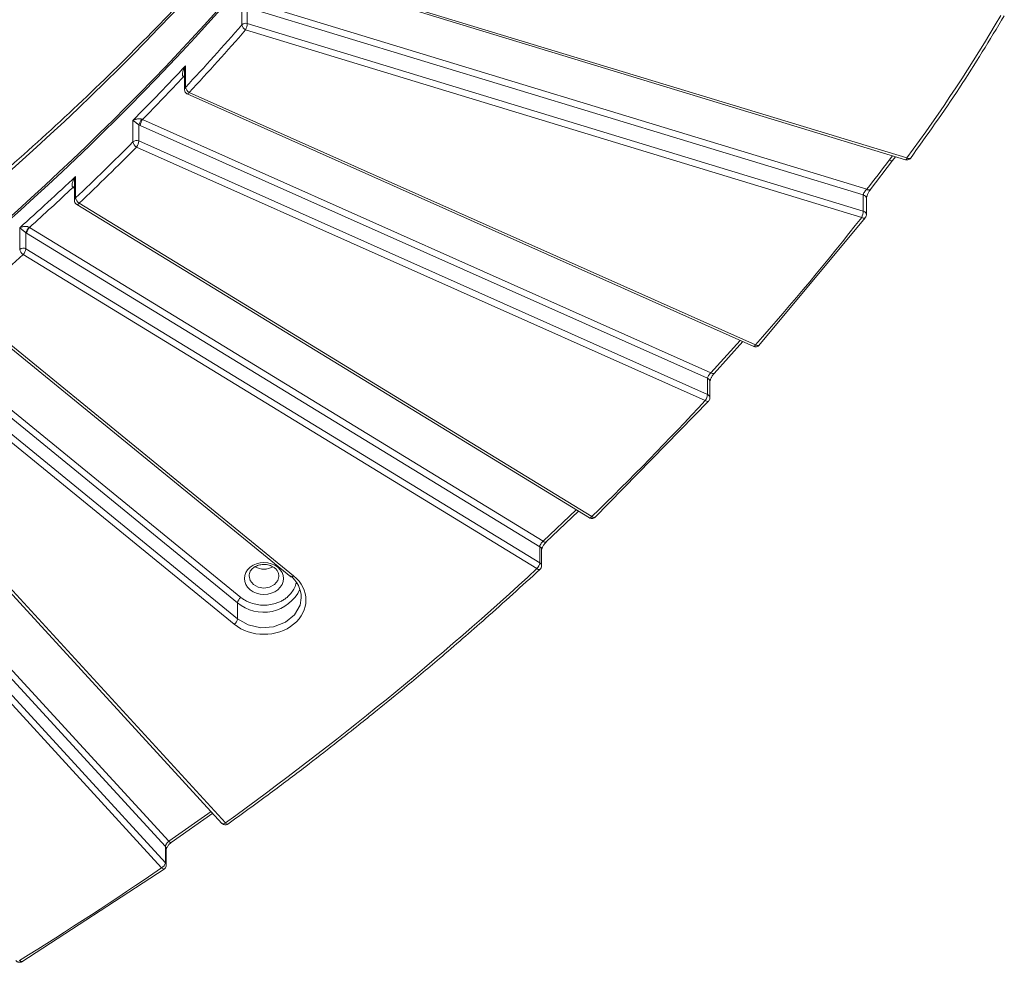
# Model space of a CAD drawing. Header units: millimetres. Extents: x 0 to 420, y 0 to 297.
# Tile 38 of 64: x 357 to 383, y 102 to 127. Entities that reach past the tile are written whole.
import ezdxf

# ---------------------------------------------------------------- set-up
doc = ezdxf.new("R2010")
doc.units = ezdxf.units.MM

msp = doc.modelspace()

# ---------------------------------------------------------------- linework, layer by layer
at = {"color": 7, "linetype": 'Continuous', "lineweight": 15}
for p, q in [((364.18245529, 128.6613475), (380.58281216, 123.66655231)), ((380.61922967, 123.71397016), (364.21887544, 128.70876319)), ((362.80025466, 127.85757112), (362.80025466, 127.28028224)), ((362.9457851, 127.31673378), (362.9457851, 127.75454996)), ((379.4493596, 122.72347395), (363.00804785, 127.73074121)), ((363.05173437, 127.89853195), (379.54346297, 122.87591039)), ((362.90209989, 127.14894411), (379.40567702, 122.12271332)), ((379.4493596, 122.29050514), (362.9457851, 127.31673378)), ((361.29060987, 125.60694223), (361.29060987, 126.18423111)), ((361.26501619, 126.0353633), (361.26501619, 125.54506474)), ((361.33911562, 125.43089612), (376.51169528, 118.6659741)), ((376.56259813, 118.70798269), (361.39001453, 125.47290578)), ((359.88318172, 124.72186134), (359.88318172, 124.14457246)), ((360.04021956, 124.16991775), (360.04021956, 124.60520057)), ((375.27400697, 117.81067375), (360.0799996, 124.58514905)), ((360.13990476, 124.74689357), (375.36632043, 117.95796628)), ((359.98031572, 124.00817431), (375.21409918, 117.21596257)), ((375.27400697, 117.37770494), (360.04021956, 124.16991775)), ((380.23427616, 123.64357893), (380.3131935, 123.74866612)), ((379.63275634, 122.86324461), (380.23427616, 123.64357893)), ((358.34557578, 122.64258554), (358.34557578, 123.21987442)), ((358.29041017, 122.91763059), (358.27663605, 122.92668809)), ((358.31522741, 123.06027666), (358.31522741, 122.57592227)), ((379.4493596, 122.72347395), (379.4493596, 122.29050514)), ((358.34340522, 122.49686541), (358.37530841, 122.47021541)), ((358.37503379, 122.46927283), (372.11118102, 114.07298642)), ((372.17637298, 114.1074769), (358.44022575, 122.50376331)), ((379.53067799, 122.19487228), (379.53067799, 122.62784109)), ((376.64778482, 118.69088832), (379.49477941, 122.10982708)), ((356.84850392, 121.84369822), (356.84850392, 121.26640934)), ((357.01565107, 121.27923147), (357.01565107, 121.71287126)), ((357.01565107, 121.71287126), (357.03505377, 121.70033961)), ((370.77927871, 113.29911578), (357.03505377, 121.70033961)), ((357.10996123, 121.85421017), (370.87005511, 113.44328626)), ((356.94074295, 121.12536037), (370.70436795, 112.71227801)), ((370.77927871, 112.86614697), (357.01565107, 121.27923147)), ((355.26396483, 119.71669243), (364.10857055, 112.49471089)), ((364.18763014, 112.5193733), (355.34302441, 119.74135484)), ((362.68502847, 111.79756657), (353.84270395, 119.01768542)), ((353.93109182, 119.16201775), (362.77341634, 111.94189891)), ((375.44989894, 117.939262), (376.2231, 118.79465138)), ((353.75203422, 118.44224642), (362.59663995, 111.22026488)), ((362.68502847, 111.36459776), (353.84042275, 118.5865793)), ((376.64778482, 118.69088832), (376.65624053, 118.69734351)), ((375.27400697, 117.81067375), (375.27400697, 117.37770494)), ((375.33910015, 117.28812153), (375.33910015, 117.72109034)), ((351.96493047, 117.12533499), (362.26825409, 105.88677104)), ((362.36039303, 105.89908196), (352.05707237, 117.13764403)), ((372.25575261, 114.08485378), (375.29747487, 117.19705826)), ((375.3058937, 117.20327685), (375.29748145, 117.19706364)), ((350.56911114, 116.61287482), (360.84316724, 105.40623325)), ((360.75179048, 105.26342665), (350.46904168, 116.47954951)), ((350.36897189, 115.91325513), (360.65172357, 104.69713032)), ((360.75179048, 104.83045784), (350.46904168, 116.0465807)), ((370.94775283, 113.41919519), (371.82328644, 114.24896288)), ((370.77927871, 113.29911578), (370.77927871, 112.86614697)), ((370.82937023, 112.78443805), (370.82937023, 113.21740686)), ((362.99213478, 112.51926774), (362.99232773, 112.52939693)), ((363.7921353, 112.51926828), (363.79167827, 112.50365372)), ((362.68502847, 111.36459776), (362.68502847, 111.79756657)), ((360.90850621, 105.37293293), (362.02156958, 106.15584996)), ((360.75179048, 105.26342665), (360.75179048, 104.83045784)), ((360.77672207, 104.76929156), (360.77672207, 105.20226038)), ((356.90546439, 102.18051359), (360.71683403, 104.66368643))]:
    msp.add_line(p, q, dxfattribs=at)
at = {"color": 8, "linetype": 'Continuous', "lineweight": 15}
for p, q in [((380.23266668, 123.77319207), (380.14413459, 123.65527252)), ((358.31522478, 122.90246289), (358.29041017, 122.91763059)), ((376.1514069, 118.82661822), (375.36632043, 117.95796628)), ((371.76054163, 114.28731561), (370.87005511, 113.44328626)), ((361.97736231, 106.20406931), (360.84316724, 105.40623325))]:
    msp.add_line(p, q, dxfattribs=at)
at = {"color": 7, "linetype": 'Continuous', "lineweight": 15, "flags": 128}
for points in [[(361.26501751, 125.91207664), (361.25294639, 125.90247765), (361.23813046, 125.88805232)], [(380.7105013, 123.70361223), (380.71829847, 123.71005901), (380.72014766, 123.71237717)], [(379.50408728, 122.11779951), (379.50288082, 122.11634583), (379.49479258, 122.10983783)], [(372.25574339, 114.08485056), (372.25591857, 114.08492473), (372.26343915, 114.08994976)], [(370.95850423, 113.4277349), (370.95684865, 113.42562647), (370.95567644, 113.42438573)], [(363.31537476, 112.7038463), (363.39213669, 112.70063015), (363.46889927, 112.70384576)], [(370.78927146, 112.69269686), (370.78229747, 112.68819547), (370.78185493, 112.68801058)], [(362.42752934, 105.86697819), (362.42916187, 105.86751935), (362.43343945, 105.86981094)], [(360.72243899, 104.66621844), (360.71861737, 104.66424745), (360.71682432, 104.6636828)], [(356.90544612, 102.18050728), (356.90754292, 102.18109616), (356.91050884, 102.18251058)]]:
    msp.add_lwpolyline(points, dxfattribs=at)
at = {"color": 8, "linetype": 'Continuous', "lineweight": 15, "flags": 128}
for points in [[(361.39001453, 125.47290578), (361.37832668, 125.45681457), (361.36709059, 125.44411598), (361.35673301, 125.43530045), (361.34765826, 125.43069389), (361.34020486, 125.430491), (361.33911562, 125.43089612)], [(380.61922967, 123.71397016), (380.61070547, 123.69669809), (380.60251054, 123.6828649), (380.59495835, 123.67300187), (380.58833866, 123.66748332), (380.58290699, 123.66652224), (380.58281216, 123.66655231)], [(358.31522478, 122.94062936), (358.30502327, 122.93218283), (358.29041017, 122.91763059)], [(358.44022575, 122.50376331), (358.42561265, 122.48920677), (358.41156062, 122.47798586), (358.39861034, 122.47052917), (358.38726033, 122.46711905), (358.37794456, 122.46789053), (358.37503379, 122.46927283)], [(376.56259813, 118.70798269), (376.55091292, 118.69188933), (376.53967288, 118.67919181), (376.5293153, 118.67037628), (376.52023924, 118.66577295), (376.51278978, 118.66556468), (376.51169528, 118.6659741)], [(372.17637298, 114.1074769), (372.16175724, 114.09292252), (372.14770522, 114.08170161), (372.1347556, 114.07424545), (372.12340229, 114.07083695), (372.11408652, 114.07160842), (372.11118102, 114.07298642)], [(370.95567644, 113.42438573), (370.94816508, 113.41937256), (370.9364825, 113.4168126), (370.92224608, 113.41803901), (370.90600506, 113.42301408), (370.88838241, 113.43153667), (370.87005511, 113.44328626)], [(363.79167827, 112.50365372), (363.7616875, 112.39427706), (363.67497958, 112.28831337), (363.54520877, 112.21751335), (363.39213471, 112.19265147), (363.23906329, 112.21751227), (363.10929248, 112.28831552), (363.0225839, 112.39427652), (362.99213478, 112.51926774)], [(364.18763014, 112.5193733), (364.17038615, 112.50667785), (364.15380531, 112.4972465), (364.13852445, 112.4914401), (364.12513031, 112.48947539), (364.11413789, 112.4914331), (364.10857055, 112.49471089)], [(364.39201008, 111.92896099), (364.3580608, 111.73064243), (364.21128901, 111.4736292), (363.96571315, 111.27310649), (363.65095456, 111.15326133), (363.30497964, 111.12854572), (362.96951838, 111.20194027), (362.68502847, 111.36459776)], [(362.36039303, 105.89908196), (362.34086982, 105.88853473), (362.32209999, 105.88116611), (362.3047987, 105.87726326), (362.28963374, 105.87696713), (362.27719137, 105.88029188), (362.26825409, 105.88677104)]]:
    msp.add_lwpolyline(points, dxfattribs=at)
at = {"color": 7, "linetype": 'Continuous', "lineweight": 15}
for centre, radius, start, end in [((308.60976714, 177.23229845), 72.13936635, 296.3318150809, 322.1342669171), ((308.60027301, 175.82448243), 72.06256815, 296.3318209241, 322.1342610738), ((308.57916562, 175.93001604), 72.10393939, 296.3354139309, 321.9801014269), ((313.18498115, 170.52426848), 65.81578619, 316.9630078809, 318.9250436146), ((362.90213636, 127.18226233), 0.14137816, 72.016837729, 136.106725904), ((362.9876673, 127.32045341), 0.19166956, 192.098063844, 243.48500934), ((362.4609541, 127.3533812), 0.48621408, 335.13591074, 355.677344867), ((312.23836969, 171.98510531), 67.11067235, 315.2303505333, 316.9632105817), ((361.48467918, 125.64699003), 0.19815833, 191.659789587, 241.463254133), ((360.71779966, 124.3487396), 0.72449087, 145.952578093, 159.268574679), ((360.42961952, 124.54762643), 0.35162769, 145.479628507, 173.874234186), ((311.37023656, 172.26995441), 68.33416595, 313.4274566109, 315.2297806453), ((359.98080178, 124.03889563), 0.14386545, 65.605980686, 132.730526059), ((360.0836116, 124.18452037), 0.20437215, 191.271977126, 239.640075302), ((359.69061369, 124.20743413), 0.35161305, 325.479434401, 353.875000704), ((310.50372827, 173.7621968), 69.59431532, 311.7535280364, 313.4277249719), ((358.38319278, 122.81983098), 0.15090652, 116.768101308, 134.919354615), ((379.59851233, 122.94976037), 0.09210999, 233.298364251, 294.616553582), ((358.55307882, 122.68238494), 0.21128536, 190.857558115, 237.715319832), ((378.96458302, 122.32712884), 0.48615802, 335.135650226, 355.67964834), ((379.41200004, 122.16498086), 0.13096595, 51.199019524, 73.425512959), ((357.35174247, 121.61844343), 0.34910463, 136.267283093, 164.306825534), ((357.30969299, 121.66180795), 0.27732903, 136.070814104, 172.013578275), ((356.94112629, 121.15486191), 0.14498873, 59.069095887, 129.704229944), ((357.06314001, 121.30608635), 0.21827258, 190.473302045, 235.892093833), ((356.74105105, 121.31774423), 0.27728758, 316.067833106, 352.016320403), ((375.42320773, 118.02144722), 0.08524081, 228.135465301, 291.737769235), ((374.92436972, 117.41524134), 0.3516464, 325.479423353, 353.87230189), ((375.22291101, 117.26211447), 0.1263802, 50.974873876, 66.152507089), ((363.3921044, 113.16819035), 0.47094983, 240.4700379, 299.867731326), ((370.50465722, 112.90467628), 0.27731113, 316.068388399, 352.013548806), ((370.71610057, 112.76256201), 0.12133144, 50.817742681, 58.620310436), ((363.65574058, 111.93164728), 0.7362744, 359.790956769, 52.961011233), ((362.91145185, 111.75813701), 0.22983089, 126.912594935, 170.121524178), ((362.45860023, 111.40403024), 0.22983618, 306.912914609, 350.121014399), ((360.55951858, 104.87054895), 0.19640718, 297.999143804, 348.221869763)]:
    msp.add_arc(centre, radius, start, end, dxfattribs=at)
at = {"color": 8, "linetype": 'Continuous', "lineweight": 15}
for centre, radius, start, end in [((361.35532685, 125.54394813), 0.09031359, 135.772895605, 179.443747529), ((380.67481587, 123.79647168), 0.09948028, 236.029500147, 291.021526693), ((380.20041649, 123.73587012), 0.09830374, 235.073118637, 290.157386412), ((379.42623462, 122.62142066), 0.10464052, 3.517710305, 77.232551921), ((358.40700337, 122.57438795), 0.09178377, 132.010301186, 179.191892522), ((379.43751074, 122.19297868), 0.09319036, 1.31179672, 52.636181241), ((379.46254589, 122.20148471), 0.09715451, 234.17266656, 289.384833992), ((376.62145989, 118.78050621), 0.09340432, 230.936420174, 286.369956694), ((375.23724151, 117.71551846), 0.10201092, 3.131075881, 68.874796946), ((375.27369183, 117.28549478), 0.09157518, 229.401740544, 285.057149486), ((375.24621942, 117.28637376), 0.09290067, 1.225926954, 52.722051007), ((372.23857228, 114.17514038), 0.09190811, 227.409390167, 280.767797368), ((370.73204309, 113.21394933), 0.09738854, 2.034569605, 60.986065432), ((370.76875924, 112.78203883), 0.09493582, 227.292077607, 277.92880762), ((370.73674218, 112.78281848), 0.09264406, 1.149359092, 52.798618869), ((363.3823597, 112.61862462), 1.07722197, 229.658487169, 334.711692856), ((362.42599875, 105.95002792), 0.08306384, 217.831039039, 271.055831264), ((360.6867524, 105.20125266), 0.08997531, 0.64171908, 43.710244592), ((360.91169634, 105.4599388), 0.08706621, 218.085428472, 267.895425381), ((360.68671318, 104.76826219), 0.09001863, 0.768323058, 43.702957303), ((360.72031549, 104.75055621), 0.08694353, 217.914842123, 267.698698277), ((356.91168003, 102.25980554), 0.07954292, 212.811759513, 265.505022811)]:
    msp.add_arc(centre, radius, start, end, dxfattribs=at)
at = {"color": 7, "linetype": 'Continuous', "lineweight": 15}
for points, knots in [([(365.61635825, 133.15060476), (365.4499032, 132.92665541), (364.78450353, 132.0314238), (363.52521767, 130.51064629), (361.83887001, 128.5910086), (360.05485549, 126.72301276), (358.18316642, 124.90551227), (356.22345787, 123.14244059), (354.24986121, 121.49596978), (352.27562568, 119.96295528), (350.31348427, 118.53943146), (348.29337415, 117.17127387), (346.21850648, 115.85906999), (344.08845733, 114.60812487), (342.24807611, 113.58918813), (341.09990601, 113.01174644), (340.6964101, 112.80881887)], [0, 0, 0, 0, 0.0271237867, 0.10842662, 0.1899015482, 0.2715520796, 0.3533839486, 0.4354045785, 0.5176240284, 0.5914194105, 0.6651985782, 0.7389551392, 0.8126881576, 0.8863960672, 0.9600767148, 1, 1, 1, 1]), ([(380.71049604, 123.70360363), (381.15710552, 124.32866046), (382.05033146, 125.57878389), (382.83431681, 126.87687507), (383.22631255, 127.52592573)], [0, 0, 0, 0, 0.4999960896, 1, 1, 1, 1]), ([(361.23813059, 125.88805119), (361.23463407, 125.89063747), (361.2274365, 125.89596132), (361.21937439, 125.90761365), (361.21331192, 125.92180114), (361.20954422, 125.93871871), (361.20778902, 125.96289985), (361.21072722, 125.99622663), (361.22182634, 126.04373052), (361.24630232, 126.10876858), (361.27402298, 126.1559848), (361.29060797, 126.18423379)], [0, 0, 0, 0, 0.0422002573, 0.0868689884, 0.1357358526, 0.1901298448, 0.251017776, 0.3637466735, 0.5007406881, 0.7012981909, 1, 1, 1, 1]), ([(361.29060987, 126.18423111), (361.27555945, 126.13873162), (361.25986564, 126.09128707), (361.26551176, 126.03765659), (361.26574323, 126.03545794)], [0, 0, 0, 0, 0.9590036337, 1, 1, 1, 1]), ([(361.26622792, 125.5449486), (361.26665946, 125.53350663), (361.26752979, 125.51043055), (361.27976044, 125.48397027), (361.28993394, 125.470367), (361.293194, 125.46600788)], [0, 0, 0, 0, 0.4005981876, 0.8079236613, 1, 1, 1, 1]), ([(361.293194, 125.46600788), (361.30432024, 125.45435135), (361.31798919, 125.44003092), (361.33601195, 125.43277225), (361.33936455, 125.43142199)], [0, 0, 0, 0, 0.8139797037, 1, 1, 1, 1]), ([(359.88318006, 124.72186331), (359.89270088, 124.72672808), (359.91032099, 124.73573128), (359.93761824, 124.74596201), (359.96164504, 124.75336589), (359.98912024, 124.7600597), (360.02057254, 124.76477252), (360.05693007, 124.76566192), (360.08923728, 124.76305488), (360.10879142, 124.75704537), (360.11750425, 124.75436769)], [0, 0, 0, 0, 0.1610273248, 0.2980122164, 0.4109755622, 0.4999551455, 0.6642412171, 0.800584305, 0.9111454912, 1, 1, 1, 1]), ([(360.04022214, 124.60519927), (360.03573383, 124.60828601), (360.02613701, 124.61488604), (360.01164506, 124.62513247), (359.9963123, 124.63605189), (359.98034805, 124.64752068), (359.96396154, 124.65941088), (359.94310053, 124.67481875), (359.91710527, 124.69484107), (359.90112755, 124.70744277), (359.89192767, 124.71469876)], [0, 0, 0, 0, 0.0590404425, 0.1262393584, 0.2031314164, 0.2907433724, 0.3897690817, 0.5006884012, 0.712499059, 1, 1, 1, 1]), ([(380.58322836, 123.6667975), (380.59556923, 123.66407313), (380.62224102, 123.65818505), (380.66449783, 123.66732128), (380.69983251, 123.68626211), (380.71341698, 123.70636426), (380.71836696, 123.71368918)], [0, 0, 0, 0, 0.2448834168, 0.529255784, 0.8284677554, 1, 1, 1, 1]), ([(358.27663457, 122.92668832), (358.27332907, 122.92944235), (358.26652471, 122.9351115), (358.25923176, 122.94714252), (358.25406, 122.96160706), (358.25131241, 122.9786853), (358.25097231, 123.00291812), (358.25579978, 123.03605338), (358.26950343, 123.0829456), (358.29745679, 123.14669068), (358.32756193, 123.19248083), (358.34557353, 123.21987662)], [0, 0, 0, 0, 0.0422002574, 0.0868689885, 0.1357358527, 0.1901298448, 0.251017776, 0.3637466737, 0.5007406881, 0.7012981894, 1, 1, 1, 1]), ([(358.34557578, 123.21987442), (358.32978008, 123.17499217), (358.31208132, 123.12470255), (358.3164638, 123.06665627), (358.31693502, 123.06041486)], [0, 0, 0, 0, 0.8924752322, 1, 1, 1, 1]), ([(379.54346199, 122.87591009), (379.51918853, 122.85510356), (379.49484636, 122.82672281), (379.45984205, 122.77039691), (379.4493602, 122.74265555), (379.4493602, 122.72347215)], [0, 0, 0, 0, 0.5, 0.5, 1, 1, 1, 1]), ([(379.53064638, 122.62553101), (379.53224074, 122.6406332), (379.535478, 122.67129743), (379.56028022, 122.73716978), (379.59702708, 122.80856064), (379.62673363, 122.84992525), (379.64181923, 122.87093104)], [0, 0, 0, 0, 0.23800245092, 0.4832517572, 0.73758470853, 1, 1, 1, 1]), ([(358.31643914, 122.57580612), (358.31687081, 122.56436423), (358.31774142, 122.54128821), (358.32997042, 122.51482698), (358.34014487, 122.50122431), (358.34340522, 122.49686541)], [0, 0, 0, 0, 0.4005973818, 0.8079247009, 1, 1, 1, 1]), ([(379.50228813, 122.11912657), (379.50767362, 122.12550039), (379.52357084, 122.14431502), (379.53224747, 122.17297188), (379.52983517, 122.19206811), (379.52946627, 122.19498842)], [0, 0, 0, 0, 0.3026412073, 0.8933555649, 1, 1, 1, 1]), ([(356.84850618, 121.84369702), (356.85907217, 121.8482328), (356.87861345, 121.8566215), (356.90858153, 121.86567105), (356.93476949, 121.87192263), (356.96227579, 121.87679262), (356.9917355, 121.87944076), (357.02423215, 121.87911272), (357.05318393, 121.87557767), (357.07865764, 121.8697099), (357.09294616, 121.86289882), (357.09948911, 121.85977991)], [0, 0, 0, 0, 0.1614276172, 0.2985522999, 0.4113988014, 0.500012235, 0.6360812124, 0.7523176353, 0.8500048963, 0.9313147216, 1, 1, 1, 1]), ([(357.01565246, 121.7128707), (357.01192698, 121.71567967), (357.00412231, 121.72156431), (356.99182011, 121.73094886), (356.97879447, 121.7409066), (356.96511204, 121.75139901), (356.94958749, 121.76334496), (356.93227492, 121.7768584), (356.90931749, 121.79483427), (356.8803432, 121.8181825), (356.86271299, 121.83226898), (356.8523544, 121.84054545)], [0, 0, 0, 0, 0.0461054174, 0.096588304, 0.1528419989, 0.2158783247, 0.2864178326, 0.3848534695, 0.5005959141, 0.7065763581, 1, 1, 1, 1]), ([(376.51194553, 118.66650104), (376.51600383, 118.6646143), (376.53213599, 118.65711429), (376.56520646, 118.65294579), (376.60758306, 118.66122106), (376.64021683, 118.67790736), (376.65190503, 118.69452196), (376.65475617, 118.69857481)], [0, 0, 0, 0, 0.0851359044, 0.3384238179, 0.6150480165, 0.906097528, 1, 1, 1, 1]), ([(375.36631936, 117.95796641), (375.34235432, 117.9383632), (375.31836601, 117.91110687), (375.28415002, 117.85672879), (375.27400612, 117.82970323), (375.27400611, 117.81067206)], [0, 0, 0, 0, 0.5, 0.5, 1, 1, 1, 1]), ([(375.33909883, 117.72079674), (375.33930381, 117.7243525), (375.33973455, 117.73182478), (375.34387422, 117.75001314), (375.35157557, 117.77376429), (375.36377441, 117.80323135), (375.38097125, 117.83735265), (375.40313532, 117.87428211), (375.42952806, 117.91231615), (375.44866715, 117.93437114), (375.45851402, 117.94571821)], [0, 0, 0, 0, 0.0915027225, 0.1922891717, 0.3026612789, 0.4226640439, 0.5524746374, 0.6923201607, 0.8417018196, 1, 1, 1, 1]), ([(375.30454105, 117.20431033), (375.31220172, 117.21319016), (375.33050288, 117.23440384), (375.34069047, 117.2662075), (375.33826006, 117.28531584), (375.33788843, 117.28823767)], [0, 0, 0, 0, 0.3788312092, 0.9050178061, 1, 1, 1, 1]), ([(372.11145234, 114.07393062), (372.11287943, 114.07267656), (372.12038832, 114.06607807), (372.14306691, 114.05855538), (372.17873122, 114.05187202), (372.22123152, 114.06108407), (372.25160566, 114.07540265), (372.2617858, 114.08920122), (372.2628728, 114.09067458)], [0, 0, 0, 0, 0.0344935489, 0.1814945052, 0.4237525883, 0.6883335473, 0.9667213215, 1, 1, 1, 1]), ([(370.87005488, 113.44328643), (370.84638618, 113.42441274), (370.82273216, 113.39784104), (370.78916379, 113.34463939), (370.77927825, 113.31805097), (370.77927825, 113.29911487)], [0, 0, 0, 0, 0.5, 0.5, 1, 1, 1, 1]), ([(370.8293676, 113.21719822), (370.82956376, 113.22011682), (370.82997551, 113.22624301), (370.83411369, 113.24248464), (370.84200382, 113.26420725), (370.85469929, 113.29155533), (370.87284022, 113.32345059), (370.89643223, 113.35804141), (370.92467784, 113.39361185), (370.94520991, 113.41399509), (370.9557739, 113.42448249)], [0, 0, 0, 0, 0.0915299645, 0.1921230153, 0.3023452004, 0.4222698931, 0.5520168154, 0.6918837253, 0.8414706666, 1, 1, 1, 1]), ([(363.76336728, 112.14398097), (363.96825528, 112.31128038), (363.96825528, 112.58293219), (363.55847929, 112.91753101), (363.22579316, 112.91753101), (363.02090516, 112.7502316)], [0, 0, 0, 0, 0.5, 0.5, 1, 1, 1, 1]), ([(362.42754679, 105.86697953), (362.80719273, 106.14305814), (363.50836102, 106.65294788), (364.45631899, 107.36935255), (365.22467294, 107.96339475), (365.83169516, 108.44235054), (366.43664654, 108.92711923), (367.18016927, 109.53376284), (368.18145394, 110.37313986), (369.41822047, 111.44279366), (370.30017282, 112.24815479), (370.78185493, 112.68800627)], [0, 0, 0, 0, 0.129008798, 0.2382664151, 0.3277723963, 0.39752673, 0.4524755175, 0.5428673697, 0.6642522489, 0.8166299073, 1, 1, 1, 1]), ([(363.02090516, 112.7502316), (362.81601717, 112.58293219), (362.81601717, 112.31128038), (363.22579316, 111.97668157), (363.55847929, 111.97668157), (363.76336728, 112.14398097)], [0, 0, 0, 0, 0.5, 0.5, 1, 1, 1, 1]), ([(362.99213478, 112.51926774), (362.99762644, 112.55954981), (363.00554267, 112.61761636), (363.05921372, 112.69050949), (363.11969927, 112.74632788), (363.21435925, 112.79728214), (363.33790083, 112.82526941), (363.4704956, 112.82312825), (363.58387093, 112.79019587), (363.67183177, 112.73922372), (363.73507981, 112.68052086), (363.78250524, 112.60499605), (363.7888192, 112.54878853), (363.7921353, 112.51926828)], [0, 0, 0, 0, 0.1441411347, 0.2077792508, 0.2655780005, 0.3667012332, 0.4630077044, 0.5555611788, 0.6646975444, 0.734514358, 0.8137588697, 0.9021859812, 1, 1, 1, 1]), ([(370.78904492, 112.69309691), (370.79885439, 112.70429705), (370.819398, 112.72775308), (370.83097133, 112.76251287), (370.82853043, 112.78162995), (370.8281572, 112.78455312)], [0, 0, 0, 0, 0.43634024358, 0.91381144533, 1, 1, 1, 1]), ([(362.59664109, 111.22026434), (363.0356868, 110.8617656), (363.74858565, 110.8617656), (364.62667705, 111.57876307), (364.62667705, 112.16087408), (364.18763135, 112.51937281)], [0, 0, 0, 0, 0.5, 0.5, 1, 1, 1, 1]), ([(362.77341779, 111.94189743), (362.78937806, 111.92940539), (362.82116693, 111.90452439), (362.87290991, 111.87111122), (362.92725247, 111.84088351), (362.98451026, 111.81409731), (363.07793685, 111.77766443), (363.21335527, 111.74229369), (363.39204721, 111.72780425), (363.57082624, 111.74228777), (363.72025427, 111.78125088), (363.83866287, 111.83047539), (363.93033592, 111.88062215), (363.98393862, 111.92141415), (364.01085466, 111.94189743)], [0, 0, 0, 0, 0.0482826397, 0.0961669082, 0.1439278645, 0.1918426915, 0.2401859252, 0.3700196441, 0.5000484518, 0.6298822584, 0.759911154, 0.8401126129, 0.9197142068, 1, 1, 1, 1]), ([(362.26356987, 105.89218621), (362.27491763, 105.88098048), (362.29207962, 105.86403331), (362.3267348, 105.8494798), (362.36252522, 105.84412473), (362.40230139, 105.85017083), (362.4233838, 105.86488579), (362.43244735, 105.8712119)], [0, 0, 0, 0, 0.2516136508, 0.3805321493, 0.5929805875, 0.8250180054, 1, 1, 1, 1]), ([(360.84316807, 105.40623175), (360.81930928, 105.38768897), (360.79548496, 105.36144965), (360.7617166, 105.30876036), (360.75179075, 105.28234318), (360.75179075, 105.26342479)], [0, 0, 0, 0, 0.5, 0.5, 1, 1, 1, 1]), ([(360.77672273, 105.20244589), (360.77691326, 105.20433208), (360.77731179, 105.20827738), (360.78141656, 105.22103013), (360.78954149, 105.23894634), (360.80295696, 105.26214194), (360.82258806, 105.28955905), (360.84854857, 105.31940362), (360.88000125, 105.35003724), (360.9030803, 105.36723971), (360.91497707, 105.37610723)], [0, 0, 0, 0, 0.0915760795, 0.1915484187, 0.3009605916, 0.4202561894, 0.5496040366, 0.6894927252, 0.8399400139, 1, 1, 1, 1]), ([(360.72140063, 104.66782252), (360.72604148, 104.67036944), (360.74457006, 104.68053803), (360.76527203, 104.71316793), (360.77837236, 104.74735908), (360.77588448, 104.76656266), (360.77549924, 104.76953628)], [0, 0, 0, 0, 0.1304980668, 0.5210134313, 0.9258302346, 1, 1, 1, 1]), ([(356.74800706, 102.20980473), (356.75935254, 102.19860277), (356.7765115, 102.18166087), (356.81117744, 102.16708282), (356.84690293, 102.16186821), (356.88394519, 102.16693551), (356.90272749, 102.17975225), (356.90942356, 102.18432155)], [0, 0, 0, 0, 0.2638452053, 0.399040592, 0.6218336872, 0.8651799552, 1, 1, 1, 1])]:
    msp.add_open_spline(points, degree=3, knots=knots, dxfattribs=at)
for points in [[(383.12886713, 127.52814291), (382.36468604, 126.22421693), (381.52894501, 124.9540499), (380.61922824, 123.71397028)], [(361.39001617, 125.47290549), (361.90926587, 126.0290742), (362.40552189, 126.57913782), (362.90210217, 127.1489426)], [(360.13990505, 124.74689187), (360.51603751, 125.12864134), (360.87281168, 125.49936316), (361.23813059, 125.88805119)], [(359.89192767, 124.71469876), (359.88884506, 124.71721391), (359.88592387, 124.71959727), (359.88318006, 124.72186331)], [(360.04022214, 124.60519927), (360.05337594, 124.5977903), (360.06663731, 124.59110579), (360.07999892, 124.58514832)], [(360.11750425, 124.75436769), (360.12490854, 124.75153219), (360.13240655, 124.74901776), (360.13990505, 124.74689187)], [(358.44022707, 122.50376246), (358.96749935, 123.0029073), (359.47222285, 123.49593849), (359.98031602, 124.00817406)], [(380.14413326, 123.65527136), (379.94021843, 123.38716609), (379.75127343, 123.14201301), (379.54346199, 122.87591009)], [(357.10996284, 121.85420867), (357.50889294, 122.21266977), (357.88775104, 122.56094049), (358.27663457, 122.92668832)], [(379.40567718, 122.12271319), (378.49214411, 120.95987297), (377.55086699, 119.82933483), (376.56259874, 118.70798172)], [(356.8523544, 121.84054545), (356.851042, 121.84161948), (356.84975884, 121.84266964), (356.84850618, 121.84369702)], [(357.09948911, 121.85977991), (357.10297101, 121.85781755), (357.10646689, 121.85595686), (357.10996284, 121.85420867)], [(355.34302625, 119.74135384), (355.88884041, 120.20015586), (356.41204968, 120.65338108), (356.94074275, 121.12536107)], [(375.21409999, 117.21596272), (374.23060166, 116.15467194), (373.2254095, 115.12606595), (372.17637244, 114.10747773)], [(370.70436854, 112.7122788), (368.09825699, 110.30083669), (365.31363465, 108.0270789), (362.36039327, 105.89908246)], [(360.6517231, 104.6971312), (359.40427997, 103.84054963), (358.14456831, 103.0197692), (356.84482828, 102.21670268)]]:
    msp.add_open_spline(points, degree=3, dxfattribs=at)
at = {"color": 8, "linetype": 'Continuous', "lineweight": 15}
msp.add_open_spline([(364.01085308, 111.94189891), (364.07897705, 112.01232371), (364.18413881, 112.12103723), (364.24542371, 112.26309043), (364.25161175, 112.32087414), (364.25262123, 112.33030072)], degree=3, knots=[0, 0, 0, 0, 0.6061834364, 0.9357545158, 1, 1, 1, 1], dxfattribs=at)

doc.saveas('drawing.dxf')
